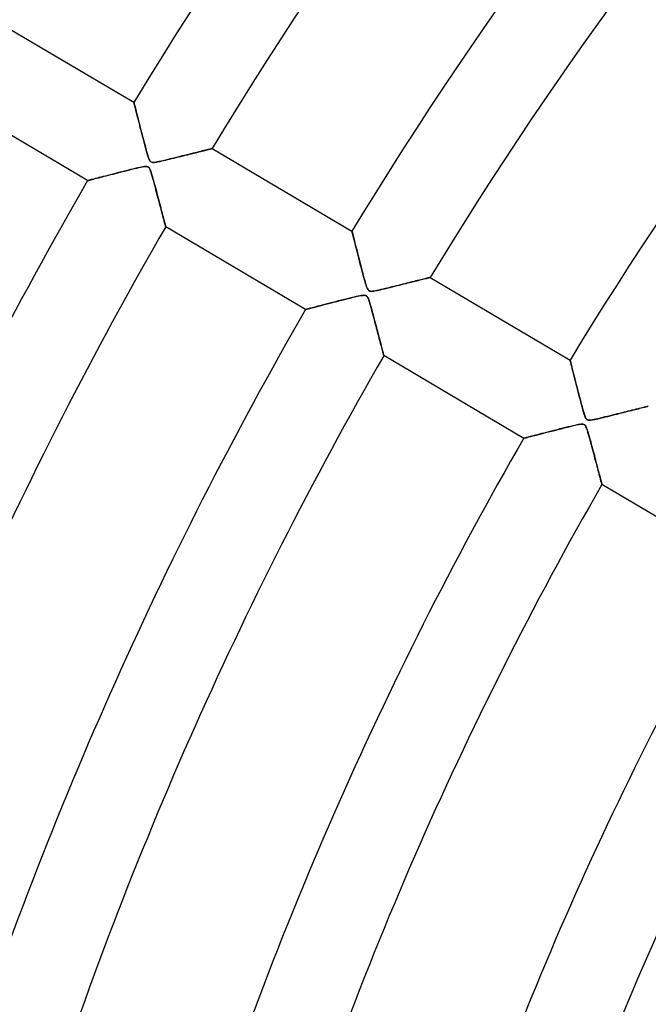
# Model space of a CAD drawing. Header units: millimetres. Extents: x -635 to 635, y -635 to 635.
# Tile 19 of 53: x -421 to -352, y 148 to 257. Entities that reach past the tile are written whole.
import ezdxf

# ---------------------------------------------------------------- set-up
doc = ezdxf.new("R2010")
doc.units = ezdxf.units.MM
doc.layers.add('HIDDEN', color=7, linetype='Continuous')
doc.layers.add('THICK', color=7, linetype='Continuous')

msp = doc.modelspace()

# ---------------------------------------------------------------- linework, layer by layer
at = {"layer": 'HIDDEN'}
for p, q in [((-424.24, 256.7), (-408.88, 247.62)), ((-413.97, 239.01), (-429.33, 248.1)), ((-408.88, 247.61), (-408.88, 247.62)), ((-408.88, 247.62), (-408.88, 247.61)), ((-408.87, 247.57), (-408.88, 247.61)), ((-408.88, 247.61), (-408.87, 247.58)), ((-408.87, 247.58), (-408.86, 247.52)), ((-408.85, 247.52), (-408.87, 247.57)), ((-408.86, 247.52), (-408.84, 247.45)), ((-408.83, 247.44), (-408.85, 247.52)), ((-408.84, 247.45), (-408.81, 247.35)), ((-408.81, 247.34), (-408.83, 247.44)), ((-408.81, 247.35), (-408.78, 247.24)), ((-408.78, 247.22), (-408.81, 247.34)), ((-408.78, 247.24), (-408.75, 247.11)), ((-408.74, 247.09), (-408.78, 247.22)), ((-408.75, 247.11), (-408.71, 246.96)), ((-408.71, 246.93), (-408.74, 247.09)), ((-408.71, 246.96), (-408.67, 246.8)), ((-408.66, 246.76), (-408.71, 246.93)), ((-408.67, 246.8), (-408.63, 246.62)), ((-408.61, 246.57), (-408.66, 246.76)), ((-408.63, 246.62), (-408.58, 246.43)), ((-408.56, 246.37), (-408.61, 246.57)), ((-408.58, 246.43), (-408.53, 246.23)), ((-408.51, 246.14), (-408.56, 246.37)), ((-408.53, 246.23), (-408.47, 246.01)), ((-408.45, 245.91), (-408.51, 246.14)), ((-408.47, 246.01), (-408.42, 245.79)), ((-408.38, 245.65), (-408.45, 245.91)), ((-408.42, 245.79), (-408.36, 245.56)), ((-408.31, 245.39), (-408.38, 245.65)), ((-408.36, 245.56), (-408.3, 245.32)), ((-408.24, 245.11), (-408.31, 245.39)), ((-408.3, 245.32), (-408.23, 245.07)), ((-408.17, 244.82), (-408.24, 245.11)), ((-408.23, 245.07), (-408.17, 244.82)), ((-408.09, 244.52), (-408.17, 244.82)), ((-408.17, 244.82), (-408.1, 244.56)), ((-408.1, 244.56), (-408.04, 244.3)), ((-408.01, 244.21), (-408.09, 244.52)), ((-408.04, 244.3), (-407.97, 244.04)), ((-407.93, 243.89), (-408.01, 244.21)), ((-407.97, 244.04), (-407.9, 243.77)), ((-407.84, 243.56), (-407.93, 243.89)), ((-407.9, 243.77), (-407.83, 243.51)), ((-407.76, 243.24), (-407.84, 243.56)), ((-407.83, 243.51), (-407.76, 243.25)), ((-407.76, 243.25), (-407.69, 242.98)), ((-407.68, 242.93), (-407.76, 243.24)), ((-407.69, 242.98), (-407.62, 242.72)), ((-407.6, 242.64), (-407.68, 242.93)), ((-407.62, 242.72), (-407.55, 242.47)), ((-407.53, 242.37), (-407.6, 242.64)), ((-407.55, 242.47), (-407.48, 242.22)), ((-400.53, 242.48), (-400.63, 242.45)), ((-400.6, 242.46), (-400.51, 242.48)), ((-400.44, 242.5), (-400.53, 242.48)), ((-400.51, 242.48), (-400.43, 242.5)), ((-400.38, 242.52), (-400.44, 242.5)), ((-400.43, 242.5), (-400.37, 242.52)), ((-400.33, 242.53), (-400.38, 242.52)), ((-400.37, 242.52), (-400.33, 242.53)), ((-400.3, 242.54), (-400.33, 242.53)), ((-400.33, 242.53), (-400.3, 242.54)), ((-400.29, 242.54), (-400.3, 242.54)), ((-400.3, 242.54), (-400.29, 242.54)), ((-400.29, 242.54), (-384.93, 233.45)), ((-407.46, 242.12), (-407.53, 242.37)), ((-407.48, 242.22), (-407.42, 241.99)), ((-407.39, 241.9), (-407.46, 242.12)), ((-407.42, 241.99), (-407.36, 241.78)), ((-407.33, 241.71), (-407.39, 241.9)), ((-407.36, 241.78), (-407.3, 241.6)), ((-407.28, 241.55), (-407.33, 241.71)), ((-407.3, 241.6), (-407.24, 241.44)), ((-407.22, 241.4), (-407.28, 241.55)), ((-407.24, 241.44), (-407.19, 241.32)), ((-407.16, 241.27), (-407.22, 241.4)), ((-404.88, 241.39), (-405.15, 241.33)), ((-404.96, 241.37), (-404.73, 241.43)), ((-404.62, 241.46), (-404.88, 241.39)), ((-404.73, 241.43), (-404.48, 241.49)), ((-404.35, 241.52), (-404.62, 241.46)), ((-404.48, 241.49), (-404.22, 241.56)), ((-404.09, 241.59), (-404.35, 241.52)), ((-404.22, 241.56), (-403.96, 241.62)), ((-403.83, 241.65), (-404.09, 241.59)), ((-403.96, 241.62), (-403.71, 241.68)), ((-403.58, 241.72), (-403.83, 241.65)), ((-403.71, 241.68), (-403.47, 241.74)), ((-403.33, 241.78), (-403.58, 241.72)), ((-403.47, 241.74), (-403.23, 241.8)), ((-403.08, 241.84), (-403.33, 241.78)), ((-403.23, 241.8), (-403, 241.86)), ((-402.84, 241.9), (-403.08, 241.84)), ((-403, 241.86), (-402.77, 241.92)), ((-402.61, 241.96), (-402.84, 241.9)), ((-402.77, 241.92), (-402.55, 241.97)), ((-402.38, 242.02), (-402.61, 241.96)), ((-402.55, 241.97), (-402.34, 242.02)), ((-402.16, 242.07), (-402.38, 242.02)), ((-402.34, 242.02), (-402.14, 242.08)), ((-401.95, 242.12), (-402.16, 242.07)), ((-402.14, 242.08), (-401.95, 242.12)), ((-401.75, 242.17), (-401.95, 242.12)), ((-401.95, 242.12), (-401.76, 242.17)), ((-401.76, 242.17), (-401.58, 242.22)), ((-401.55, 242.22), (-401.75, 242.17)), ((-401.58, 242.22), (-401.41, 242.26)), ((-401.37, 242.27), (-401.55, 242.22)), ((-401.41, 242.26), (-401.25, 242.3)), ((-401.19, 242.31), (-401.37, 242.27)), ((-401.25, 242.3), (-401.1, 242.34)), ((-401.03, 242.35), (-401.19, 242.31)), ((-401.1, 242.34), (-400.96, 242.37)), ((-400.88, 242.39), (-401.03, 242.35)), ((-400.96, 242.37), (-400.83, 242.41)), ((-400.75, 242.42), (-400.88, 242.39)), ((-400.83, 242.41), (-400.71, 242.44)), ((-400.63, 242.45), (-400.75, 242.42)), ((-400.71, 242.44), (-400.6, 242.46)), ((-409.07, 240.27), (-408.82, 240.33)), ((-408.72, 240.36), (-408.99, 240.29)), ((-408.82, 240.33), (-408.56, 240.39)), ((-408.47, 240.41), (-408.72, 240.36)), ((-408.56, 240.39), (-408.33, 240.44)), ((-408.24, 240.46), (-408.47, 240.41)), ((-408.33, 240.44), (-408.12, 240.49)), ((-408.05, 240.5), (-408.24, 240.46)), ((-408.12, 240.49), (-407.93, 240.53)), ((-407.88, 240.53), (-408.05, 240.5)), ((-407.93, 240.53), (-407.77, 240.55)), ((-407.72, 240.56), (-407.88, 240.53)), ((-407.77, 240.55), (-407.64, 240.57)), ((-407.58, 240.57), (-407.72, 240.56)), ((-407.64, 240.57), (-407.53, 240.57)), ((-407.46, 240.56), (-407.58, 240.57)), ((-407.53, 240.57), (-407.44, 240.56)), ((-407.36, 240.54), (-407.46, 240.56)), ((-407.44, 240.56), (-407.37, 240.54)), ((-407.37, 240.54), (-407.3, 240.51)), ((-407.28, 240.5), (-407.36, 240.54)), ((-407.3, 240.51), (-407.25, 240.47)), ((-407.21, 240.43), (-407.28, 240.5)), ((-407.25, 240.47), (-407.2, 240.41)), ((-407.15, 240.33), (-407.21, 240.43)), ((-407.2, 240.41), (-407.15, 240.34)), ((-407.19, 241.32), (-407.14, 241.23)), ((-407.1, 241.17), (-407.16, 241.27)), ((-407.15, 240.34), (-407.11, 240.24)), ((-407.09, 240.21), (-407.15, 240.33)), ((-407.14, 241.23), (-407.09, 241.15)), ((-407.04, 241.09), (-407.1, 241.17)), ((-407.09, 241.15), (-407.04, 241.1)), ((-407.04, 241.1), (-406.98, 241.06)), ((-406.96, 241.05), (-407.04, 241.09)), ((-406.98, 241.06), (-406.92, 241.03)), ((-406.87, 241.02), (-406.96, 241.05)), ((-406.92, 241.03), (-406.84, 241.01)), ((-406.75, 241.01), (-406.87, 241.02)), ((-406.84, 241.01), (-406.76, 241.01)), ((-406.76, 241.01), (-406.65, 241.01)), ((-406.62, 241.02), (-406.75, 241.01)), ((-406.65, 241.01), (-406.53, 241.03)), ((-406.47, 241.04), (-406.62, 241.02)), ((-406.53, 241.03), (-406.41, 241.05)), ((-406.31, 241.06), (-406.47, 241.04)), ((-406.41, 241.05), (-406.28, 241.07)), ((-406.12, 241.1), (-406.31, 241.06)), ((-406.28, 241.07), (-406.14, 241.1)), ((-406.14, 241.1), (-405.98, 241.13)), ((-405.9, 241.15), (-406.12, 241.1)), ((-405.98, 241.13), (-405.81, 241.17)), ((-405.67, 241.2), (-405.9, 241.15)), ((-405.81, 241.17), (-405.61, 241.22)), ((-405.42, 241.26), (-405.67, 241.2)), ((-405.61, 241.22), (-405.41, 241.26)), ((-405.15, 241.33), (-405.42, 241.26)), ((-405.41, 241.26), (-405.19, 241.32)), ((-405.19, 241.32), (-404.96, 241.37)), ((-413.31, 239.18), (-413.15, 239.23)), ((-413.11, 239.24), (-413.28, 239.19)), ((-413.15, 239.23), (-412.97, 239.27)), ((-412.92, 239.29), (-413.11, 239.24)), ((-412.97, 239.27), (-412.78, 239.32)), ((-412.72, 239.34), (-412.92, 239.29)), ((-412.78, 239.32), (-412.58, 239.37)), ((-412.5, 239.4), (-412.72, 239.34)), ((-412.58, 239.37), (-412.37, 239.43)), ((-412.26, 239.46), (-412.5, 239.4)), ((-412.37, 239.43), (-412.14, 239.49)), ((-412.01, 239.52), (-412.26, 239.46)), ((-412.14, 239.49), (-411.91, 239.55)), ((-411.74, 239.59), (-412.01, 239.52)), ((-411.91, 239.55), (-411.67, 239.61)), ((-411.46, 239.66), (-411.74, 239.59)), ((-411.67, 239.61), (-411.43, 239.67)), ((-411.18, 239.74), (-411.46, 239.66)), ((-411.43, 239.67), (-411.17, 239.74)), ((-410.88, 239.81), (-411.18, 239.74)), ((-411.17, 239.74), (-410.91, 239.8)), ((-410.91, 239.8), (-410.65, 239.87)), ((-410.56, 239.89), (-410.88, 239.81)), ((-410.65, 239.87), (-410.39, 239.94)), ((-410.24, 239.98), (-410.56, 239.89)), ((-410.39, 239.94), (-410.13, 240.01)), ((-409.91, 240.06), (-410.24, 239.98)), ((-410.13, 240.01), (-409.86, 240.07)), ((-409.59, 240.14), (-409.91, 240.06)), ((-409.86, 240.07), (-409.6, 240.14)), ((-409.6, 240.14), (-409.34, 240.2)), ((-409.28, 240.22), (-409.59, 240.14)), ((-409.34, 240.2), (-409.07, 240.27)), ((-408.99, 240.29), (-409.28, 240.22)), ((-407.11, 240.24), (-407.06, 240.13)), ((-407.04, 240.08), (-407.09, 240.21)), ((-407.06, 240.13), (-407.02, 240.02)), ((-406.99, 239.92), (-407.04, 240.08)), ((-407.02, 240.02), (-406.98, 239.89)), ((-406.93, 239.73), (-406.99, 239.92)), ((-406.98, 239.89), (-406.94, 239.75)), ((-406.94, 239.75), (-406.89, 239.6)), ((-406.87, 239.52), (-406.93, 239.73)), ((-406.89, 239.6), (-406.84, 239.43)), ((-406.8, 239.29), (-406.87, 239.52)), ((-406.84, 239.43), (-406.78, 239.24)), ((-406.73, 239.04), (-406.8, 239.29)), ((-406.78, 239.24), (-406.73, 239.03)), ((-413.97, 239.01), (-413.96, 239.02)), ((-413.96, 239.02), (-413.97, 239.01)), ((-413.96, 239.02), (-413.93, 239.02)), ((-413.92, 239.02), (-413.96, 239.02)), ((-413.93, 239.02), (-413.87, 239.04)), ((-413.87, 239.04), (-413.92, 239.02)), ((-413.87, 239.04), (-413.8, 239.06)), ((-413.79, 239.06), (-413.87, 239.04)), ((-413.8, 239.06), (-413.7, 239.08)), ((-413.69, 239.09), (-413.79, 239.06)), ((-413.7, 239.08), (-413.59, 239.11)), ((-413.57, 239.12), (-413.69, 239.09)), ((-413.59, 239.11), (-413.46, 239.15)), ((-413.44, 239.15), (-413.57, 239.12)), ((-413.46, 239.15), (-413.31, 239.18)), ((-413.28, 239.19), (-413.44, 239.15)), ((-406.66, 238.78), (-406.73, 239.04)), ((-406.73, 239.03), (-406.67, 238.82)), ((-406.67, 238.82), (-406.61, 238.59)), ((-406.59, 238.51), (-406.66, 238.78)), ((-406.61, 238.59), (-406.54, 238.35)), ((-406.52, 238.24), (-406.59, 238.51)), ((-406.54, 238.35), (-406.48, 238.11)), ((-406.45, 237.98), (-406.52, 238.24)), ((-406.48, 238.11), (-406.41, 237.85)), ((-406.38, 237.72), (-406.45, 237.98)), ((-406.41, 237.85), (-406.34, 237.6)), ((-406.31, 237.46), (-406.38, 237.72)), ((-406.34, 237.6), (-406.28, 237.34)), ((-406.24, 237.21), (-406.31, 237.46)), ((-406.28, 237.34), (-406.21, 237.1)), ((-406.18, 236.96), (-406.24, 237.21)), ((-406.21, 237.1), (-406.15, 236.86)), ((-406.11, 236.72), (-406.18, 236.96)), ((-406.15, 236.86), (-406.09, 236.63)), ((-406.05, 236.48), (-406.11, 236.72)), ((-406.09, 236.63), (-406.03, 236.41)), ((-405.99, 236.24), (-406.05, 236.48)), ((-406.03, 236.41), (-405.97, 236.19)), ((-405.93, 236.02), (-405.99, 236.24)), ((-405.97, 236.19), (-405.92, 235.98)), ((-405.87, 235.8), (-405.93, 236.02)), ((-405.92, 235.98), (-405.87, 235.78)), ((-405.82, 235.59), (-405.87, 235.8)), ((-405.87, 235.78), (-405.81, 235.59)), ((-405.76, 235.38), (-405.82, 235.59)), ((-405.81, 235.59), (-405.77, 235.4)), ((-405.77, 235.4), (-405.72, 235.22)), ((-405.71, 235.19), (-405.76, 235.38)), ((-405.72, 235.22), (-405.67, 235.05)), ((-405.66, 235.01), (-405.71, 235.19)), ((-405.67, 235.05), (-405.63, 234.89)), ((-405.62, 234.83), (-405.66, 235.01)), ((-405.63, 234.89), (-405.59, 234.74)), ((-405.57, 234.67), (-405.62, 234.83)), ((-405.59, 234.74), (-405.55, 234.6)), ((-405.54, 234.52), (-405.57, 234.67)), ((-405.55, 234.6), (-405.52, 234.47)), ((-405.5, 234.39), (-405.54, 234.52)), ((-405.52, 234.47), (-405.49, 234.35)), ((-405.47, 234.27), (-405.5, 234.39)), ((-405.49, 234.35), (-405.46, 234.24)), ((-405.44, 234.17), (-405.47, 234.27)), ((-405.46, 234.24), (-405.44, 234.15)), ((-405.42, 234.09), (-405.44, 234.17)), ((-405.44, 234.15), (-405.42, 234.07)), ((-405.4, 234.02), (-405.42, 234.09)), ((-405.42, 234.07), (-405.4, 234.01)), ((-405.39, 233.97), (-405.4, 234.02)), ((-405.4, 234.01), (-405.39, 233.97)), ((-405.39, 233.97), (-405.38, 233.94)), ((-405.38, 233.94), (-405.39, 233.97)), ((-405.38, 233.94), (-405.38, 233.93)), ((-405.38, 233.93), (-405.38, 233.94)), ((-390.02, 224.85), (-405.38, 233.93)), ((-384.92, 233.44), (-384.93, 233.45)), ((-384.93, 233.45), (-384.92, 233.44)), ((-384.91, 233.39), (-384.92, 233.44)), ((-384.92, 233.44), (-384.91, 233.38)), ((-384.89, 233.31), (-384.91, 233.39)), ((-384.91, 233.38), (-384.88, 233.28)), ((-384.87, 233.21), (-384.89, 233.31)), ((-384.88, 233.28), (-384.85, 233.15)), ((-384.83, 233.07), (-384.87, 233.21)), ((-384.85, 233.15), (-384.81, 232.98)), ((-384.79, 232.92), (-384.83, 233.07)), ((-384.81, 232.98), (-384.76, 232.78)), ((-384.75, 232.75), (-384.79, 232.92)), ((-384.76, 232.78), (-384.7, 232.56)), ((-384.7, 232.55), (-384.75, 232.75)), ((-384.7, 232.56), (-384.64, 232.31)), ((-384.65, 232.34), (-384.7, 232.55)), ((-384.59, 232.12), (-384.65, 232.34)), ((-384.64, 232.31), (-384.57, 232.03)), ((-384.53, 231.88), (-384.59, 232.12)), ((-384.57, 232.03), (-384.49, 231.73)), ((-384.47, 231.63), (-384.53, 231.88)), ((-384.49, 231.73), (-384.41, 231.42)), ((-384.4, 231.36), (-384.47, 231.63)), ((-384.41, 231.42), (-384.33, 231.09)), ((-384.33, 231.08), (-384.4, 231.36)), ((-384.33, 231.09), (-384.24, 230.74)), ((-384.25, 230.78), (-384.33, 231.08)), ((-384.17, 230.48), (-384.25, 230.78)), ((-384.24, 230.74), (-384.15, 230.39)), ((-384.09, 230.16), (-384.17, 230.48)), ((-384.15, 230.39), (-384.06, 230.03)), ((-384.01, 229.83), (-384.09, 230.16)), ((-384.06, 230.03), (-383.96, 229.67)), ((-383.92, 229.51), (-384.01, 229.83)), ((-383.96, 229.67), (-383.87, 229.3)), ((-383.84, 229.2), (-383.92, 229.51)), ((-383.87, 229.3), (-383.77, 228.94)), ((-383.76, 228.9), (-383.84, 229.2)), ((-383.77, 228.94), (-383.68, 228.58)), ((-383.69, 228.62), (-383.76, 228.9)), ((-383.62, 228.36), (-383.69, 228.62)), ((-383.68, 228.58), (-383.58, 228.22)), ((-383.55, 228.12), (-383.62, 228.36)), ((-383.58, 228.22), (-383.49, 227.89)), ((-383.49, 227.9), (-383.55, 228.12)), ((-383.43, 227.7), (-383.49, 227.9)), ((-383.49, 227.89), (-383.4, 227.6)), ((-383.38, 227.53), (-383.43, 227.7)), ((-383.4, 227.6), (-383.32, 227.35)), ((-383.32, 227.37), (-383.38, 227.53)), ((-383.27, 227.23), (-383.32, 227.37)), ((-383.32, 227.35), (-383.25, 227.18)), ((-380.55, 227.32), (-380.79, 227.26)), ((-380.72, 227.28), (-380.47, 227.34)), ((-380.3, 227.38), (-380.55, 227.32)), ((-380.47, 227.34), (-380.22, 227.4)), ((-380.06, 227.44), (-380.3, 227.38)), ((-380.22, 227.4), (-379.97, 227.47)), ((-379.83, 227.5), (-380.06, 227.44)), ((-379.97, 227.47), (-379.72, 227.53)), ((-379.59, 227.56), (-379.83, 227.5)), ((-379.72, 227.53), (-379.49, 227.59)), ((-379.36, 227.62), (-379.59, 227.56)), ((-379.49, 227.59), (-379.25, 227.65)), ((-379.14, 227.67), (-379.36, 227.62)), ((-379.25, 227.65), (-379.02, 227.7)), ((-378.92, 227.73), (-379.14, 227.67)), ((-379.02, 227.7), (-378.8, 227.76)), ((-378.7, 227.78), (-378.92, 227.73)), ((-378.8, 227.76), (-378.59, 227.81)), ((-378.49, 227.84), (-378.7, 227.78)), ((-378.59, 227.81), (-378.38, 227.86)), ((-378.29, 227.89), (-378.49, 227.84)), ((-378.38, 227.86), (-378.18, 227.91)), ((-378.09, 227.94), (-378.29, 227.89)), ((-378.18, 227.91), (-377.99, 227.96)), ((-377.9, 227.98), (-378.09, 227.94)), ((-377.99, 227.96), (-377.81, 228.01)), ((-377.72, 228.03), (-377.9, 227.98)), ((-377.81, 228.01), (-377.63, 228.05)), ((-377.54, 228.07), (-377.72, 228.03)), ((-377.63, 228.05), (-377.46, 228.09)), ((-377.38, 228.11), (-377.54, 228.07)), ((-377.46, 228.09), (-377.3, 228.13)), ((-377.22, 228.15), (-377.38, 228.11)), ((-377.3, 228.13), (-377.15, 228.17)), ((-377.08, 228.19), (-377.22, 228.15)), ((-377.15, 228.17), (-377.01, 228.21)), ((-376.94, 228.22), (-377.08, 228.19)), ((-377.01, 228.21), (-376.88, 228.24)), ((-376.82, 228.25), (-376.94, 228.22)), ((-376.88, 228.24), (-376.76, 228.27)), ((-376.71, 228.28), (-376.82, 228.25)), ((-376.76, 228.27), (-376.65, 228.3)), ((-376.61, 228.31), (-376.71, 228.28)), ((-376.65, 228.3), (-376.56, 228.32)), ((-376.53, 228.33), (-376.61, 228.31)), ((-376.56, 228.32), (-376.48, 228.34)), ((-376.46, 228.34), (-376.53, 228.33)), ((-376.48, 228.34), (-376.42, 228.35)), ((-376.41, 228.36), (-376.46, 228.34)), ((-376.42, 228.35), (-376.37, 228.37)), ((-376.37, 228.37), (-376.41, 228.36)), ((-376.35, 228.37), (-376.37, 228.37)), ((-376.37, 228.37), (-376.35, 228.37)), ((-376.34, 228.37), (-376.35, 228.37)), ((-376.35, 228.37), (-376.34, 228.37)), ((-376.34, 228.37), (-360.98, 219.29)), ((-384.78, 226.19), (-384.45, 226.27)), ((-384.46, 226.26), (-384.68, 226.21)), ((-384.26, 226.31), (-384.46, 226.26)), ((-384.45, 226.27), (-384.15, 226.33)), ((-384.08, 226.34), (-384.26, 226.31)), ((-384.15, 226.33), (-383.9, 226.38)), ((-383.91, 226.37), (-384.08, 226.34)), ((-383.76, 226.4), (-383.91, 226.37)), ((-383.9, 226.38), (-383.71, 226.4)), ((-383.64, 226.41), (-383.76, 226.4)), ((-383.71, 226.4), (-383.59, 226.41)), ((-383.54, 226.4), (-383.64, 226.41)), ((-383.59, 226.41), (-383.5, 226.4)), ((-383.46, 226.39), (-383.54, 226.4)), ((-383.5, 226.4), (-383.43, 226.38)), ((-383.39, 226.37), (-383.46, 226.39)), ((-383.43, 226.38), (-383.37, 226.36)), ((-383.33, 226.33), (-383.39, 226.37)), ((-383.37, 226.36), (-383.32, 226.32)), ((-383.28, 226.29), (-383.33, 226.33)), ((-383.32, 226.32), (-383.27, 226.27)), ((-383.23, 226.22), (-383.28, 226.29)), ((-383.22, 227.11), (-383.27, 227.23)), ((-383.27, 226.27), (-383.22, 226.2)), ((-383.25, 227.18), (-383.2, 227.07)), ((-383.17, 227.03), (-383.22, 227.11)), ((-383.2, 227.07), (-383.15, 227)), ((-383.12, 226.96), (-383.17, 227.03)), ((-383.15, 227), (-383.1, 226.94)), ((-383.07, 226.91), (-383.12, 226.96)), ((-383.1, 226.94), (-383.05, 226.9)), ((-383.01, 226.88), (-383.07, 226.91)), ((-383.05, 226.9), (-382.99, 226.87)), ((-382.94, 226.86), (-383.01, 226.88)), ((-382.99, 226.87), (-382.92, 226.85)), ((-382.86, 226.85), (-382.94, 226.86)), ((-382.92, 226.85), (-382.84, 226.85)), ((-382.77, 226.84), (-382.86, 226.85)), ((-382.84, 226.85), (-382.75, 226.85)), ((-382.66, 226.85), (-382.77, 226.84)), ((-382.75, 226.85), (-382.64, 226.86)), ((-382.52, 226.87), (-382.66, 226.85)), ((-382.64, 226.86), (-382.52, 226.87)), ((-382.36, 226.9), (-382.52, 226.87)), ((-382.52, 226.87), (-382.4, 226.89)), ((-382.4, 226.89), (-382.27, 226.92)), ((-382.18, 226.94), (-382.36, 226.9)), ((-382.27, 226.92), (-382.13, 226.95)), ((-381.98, 226.98), (-382.18, 226.94)), ((-382.13, 226.95), (-381.97, 226.98)), ((-381.76, 227.03), (-381.98, 226.98)), ((-381.97, 226.98), (-381.79, 227.02)), ((-381.79, 227.02), (-381.6, 227.07)), ((-381.53, 227.08), (-381.76, 227.03)), ((-381.6, 227.07), (-381.39, 227.12)), ((-381.29, 227.14), (-381.53, 227.08)), ((-381.39, 227.12), (-381.18, 227.17)), ((-381.04, 227.2), (-381.29, 227.14)), ((-381.18, 227.17), (-380.95, 227.22)), ((-380.79, 227.26), (-381.04, 227.2)), ((-380.95, 227.22), (-380.72, 227.28)), ((-389.12, 225.08), (-388.87, 225.15)), ((-388.69, 225.2), (-388.91, 225.14)), ((-388.87, 225.15), (-388.6, 225.22)), ((-388.45, 225.26), (-388.69, 225.2)), ((-388.6, 225.22), (-388.3, 225.3)), ((-388.19, 225.32), (-388.45, 225.26)), ((-388.3, 225.3), (-387.99, 225.38)), ((-387.93, 225.39), (-388.19, 225.32)), ((-387.99, 225.38), (-387.66, 225.46)), ((-387.65, 225.46), (-387.93, 225.39)), ((-387.66, 225.46), (-387.31, 225.55)), ((-387.35, 225.54), (-387.65, 225.46)), ((-387.05, 225.62), (-387.35, 225.54)), ((-387.31, 225.55), (-386.96, 225.64)), ((-386.73, 225.7), (-387.05, 225.62)), ((-386.96, 225.64), (-386.6, 225.73)), ((-386.4, 225.78), (-386.73, 225.7)), ((-386.6, 225.73), (-386.23, 225.83)), ((-386.08, 225.87), (-386.4, 225.78)), ((-386.23, 225.83), (-385.87, 225.92)), ((-385.76, 225.95), (-386.08, 225.87)), ((-385.87, 225.92), (-385.5, 226.01)), ((-385.47, 226.02), (-385.76, 225.95)), ((-385.5, 226.01), (-385.14, 226.1)), ((-385.18, 226.09), (-385.47, 226.02)), ((-384.92, 226.15), (-385.18, 226.09)), ((-385.14, 226.1), (-384.78, 226.19)), ((-384.68, 226.21), (-384.92, 226.15)), ((-383.19, 226.14), (-383.23, 226.22)), ((-383.22, 226.2), (-383.18, 226.12)), ((-383.14, 226.04), (-383.19, 226.14)), ((-383.18, 226.12), (-383.13, 226.02)), ((-383.09, 225.91), (-383.14, 226.04)), ((-383.13, 226.02), (-383.09, 225.91)), ((-383.09, 225.91), (-383.05, 225.8)), ((-383.04, 225.75), (-383.09, 225.91)), ((-383.05, 225.8), (-383.01, 225.67)), ((-382.98, 225.58), (-383.04, 225.75)), ((-383.01, 225.67), (-382.97, 225.53)), ((-382.92, 225.38), (-382.98, 225.58)), ((-382.97, 225.53), (-382.92, 225.37)), ((-382.86, 225.17), (-382.92, 225.38)), ((-382.92, 225.37), (-382.87, 225.2)), ((-382.87, 225.2), (-382.82, 225.01)), ((-382.8, 224.94), (-382.86, 225.17)), ((-390.02, 224.85), (-390, 224.85)), ((-390, 224.85), (-390.02, 224.85)), ((-390, 224.85), (-389.94, 224.87)), ((-389.95, 224.86), (-390, 224.85)), ((-389.88, 224.88), (-389.95, 224.86)), ((-389.94, 224.87), (-389.85, 224.89)), ((-389.77, 224.91), (-389.88, 224.88)), ((-389.85, 224.89), (-389.71, 224.93)), ((-389.64, 224.95), (-389.77, 224.91)), ((-389.71, 224.93), (-389.55, 224.97)), ((-389.49, 224.99), (-389.64, 224.95)), ((-389.55, 224.97), (-389.35, 225.02)), ((-389.31, 225.03), (-389.49, 224.99)), ((-389.35, 225.02), (-389.12, 225.08)), ((-389.12, 225.08), (-389.31, 225.03)), ((-388.91, 225.14), (-389.12, 225.08)), ((-382.82, 225.01), (-382.76, 224.81)), ((-382.73, 224.7), (-382.8, 224.94)), ((-382.76, 224.81), (-382.7, 224.59)), ((-382.67, 224.46), (-382.73, 224.7)), ((-382.7, 224.59), (-382.64, 224.37)), ((-382.6, 224.21), (-382.67, 224.46)), ((-382.64, 224.37), (-382.58, 224.13)), ((-382.53, 223.96), (-382.6, 224.21)), ((-382.58, 224.13), (-382.51, 223.89)), ((-382.47, 223.72), (-382.53, 223.96)), ((-382.51, 223.89), (-382.45, 223.64)), ((-382.41, 223.48), (-382.47, 223.72)), ((-382.45, 223.64), (-382.38, 223.39)), ((-382.34, 223.24), (-382.41, 223.48)), ((-382.38, 223.39), (-382.32, 223.14)), ((-382.28, 223.01), (-382.34, 223.24)), ((-382.32, 223.14), (-382.25, 222.9)), ((-382.22, 222.78), (-382.28, 223.01)), ((-382.25, 222.9), (-382.19, 222.67)), ((-382.16, 222.56), (-382.22, 222.78)), ((-382.19, 222.67), (-382.13, 222.45)), ((-382.11, 222.34), (-382.16, 222.56)), ((-382.13, 222.45), (-382.08, 222.23)), ((-382.05, 222.12), (-382.11, 222.34)), ((-382.08, 222.23), (-382.02, 222.01)), ((-381.99, 221.92), (-382.05, 222.12)), ((-382.02, 222.01), (-381.97, 221.81)), ((-381.94, 221.71), (-381.99, 221.92)), ((-381.97, 221.81), (-381.91, 221.61)), ((-381.89, 221.52), (-381.94, 221.71)), ((-381.91, 221.61), (-381.86, 221.42)), ((-381.84, 221.33), (-381.89, 221.52)), ((-381.86, 221.42), (-381.81, 221.23)), ((-381.79, 221.14), (-381.84, 221.33)), ((-381.81, 221.23), (-381.77, 221.06)), ((-381.75, 220.97), (-381.79, 221.14)), ((-381.77, 221.06), (-381.72, 220.89)), ((-381.7, 220.8), (-381.75, 220.97)), ((-381.72, 220.89), (-381.68, 220.73)), ((-381.66, 220.65), (-381.7, 220.8)), ((-381.68, 220.73), (-381.64, 220.58)), ((-381.62, 220.5), (-381.66, 220.65)), ((-381.64, 220.58), (-381.6, 220.44)), ((-381.59, 220.37), (-381.62, 220.5)), ((-381.6, 220.44), (-381.57, 220.31)), ((-381.55, 220.25), (-381.59, 220.37)), ((-381.57, 220.31), (-381.54, 220.19)), ((-381.53, 220.14), (-381.55, 220.25)), ((-381.54, 220.19), (-381.51, 220.08)), ((-381.5, 220.04), (-381.53, 220.14)), ((-381.51, 220.08), (-381.49, 219.99)), ((-381.48, 219.96), (-381.5, 220.04)), ((-381.49, 219.99), (-381.47, 219.91)), ((-381.46, 219.89), (-381.48, 219.96)), ((-381.47, 219.91), (-381.45, 219.85)), ((-381.45, 219.84), (-381.46, 219.89)), ((-381.45, 219.85), (-381.44, 219.8)), ((-381.44, 219.8), (-381.45, 219.84)), ((-381.44, 219.8), (-381.43, 219.78)), ((-381.43, 219.77), (-381.44, 219.8)), ((-381.43, 219.78), (-381.43, 219.77)), ((-366.07, 210.68), (-381.43, 219.77)), ((-381.43, 219.77), (-381.43, 219.77)), ((-360.97, 219.28), (-360.98, 219.29)), ((-360.98, 219.29), (-360.97, 219.27)), ((-360.96, 219.24), (-360.97, 219.28)), ((-360.97, 219.27), (-360.96, 219.23)), ((-360.95, 219.18), (-360.96, 219.24)), ((-360.96, 219.23), (-360.94, 219.15)), ((-360.93, 219.1), (-360.95, 219.18)), ((-360.94, 219.15), (-360.91, 219.03)), ((-360.9, 218.99), (-360.93, 219.1)), ((-360.91, 219.03), (-360.88, 218.89)), ((-360.87, 218.87), (-360.9, 218.99)), ((-360.88, 218.89), (-360.83, 218.72)), ((-360.84, 218.73), (-360.87, 218.87)), ((-360.8, 218.58), (-360.84, 218.73)), ((-360.83, 218.72), (-360.78, 218.52)), ((-360.75, 218.41), (-360.8, 218.58)), ((-360.78, 218.52), (-360.73, 218.3)), ((-360.71, 218.22), (-360.75, 218.41)), ((-360.73, 218.3), (-360.67, 218.06)), ((-360.65, 218.01), (-360.71, 218.22)), ((-360.67, 218.06), (-360.6, 217.79)), ((-360.6, 217.79), (-360.65, 218.01)), ((-360.54, 217.56), (-360.6, 217.79)), ((-360.6, 217.79), (-360.53, 217.51)), ((-360.48, 217.32), (-360.54, 217.56)), ((-360.53, 217.51), (-360.45, 217.21)), ((-360.41, 217.06), (-360.48, 217.32)), ((-360.45, 217.21), (-360.37, 216.89)), ((-360.34, 216.79), (-360.41, 217.06)), ((-360.37, 216.89), (-360.29, 216.56)), ((-360.27, 216.51), (-360.34, 216.79)), ((-360.29, 216.56), (-360.2, 216.23)), ((-360.2, 216.22), (-360.27, 216.51)), ((-360.2, 216.23), (-360.11, 215.88)), ((-360.12, 215.93), (-360.2, 216.22)), ((-360.04, 215.62), (-360.12, 215.93)), ((-360.11, 215.88), (-360.02, 215.54)), ((-359.96, 215.31), (-360.04, 215.62)), ((-360.02, 215.54), (-359.93, 215.19)), ((-359.88, 215), (-359.96, 215.31)), ((-359.93, 215.19), (-359.84, 214.84)), ((-359.8, 214.7), (-359.88, 215)), ((-359.84, 214.84), (-359.75, 214.49)), ((-359.73, 214.41), (-359.8, 214.7)), ((-359.75, 214.49), (-359.65, 214.15)), ((-359.65, 214.14), (-359.73, 214.41)), ((-359.65, 214.15), (-359.56, 213.82)), ((-359.58, 213.9), (-359.65, 214.14)), ((-359.52, 213.67), (-359.58, 213.9)), ((-359.56, 213.82), (-359.48, 213.52)), ((-359.46, 213.48), (-359.52, 213.67)), ((-359.48, 213.52), (-359.4, 213.27)), ((-359.41, 213.31), (-359.46, 213.48)), ((-359.36, 213.17), (-359.41, 213.31)), ((-359.4, 213.27), (-359.32, 213.07)), ((-356.33, 213.22), (-356.07, 213.29)), ((-356.06, 213.29), (-356.32, 213.23)), ((-356.07, 213.29), (-355.82, 213.35)), ((-355.8, 213.36), (-356.06, 213.29)), ((-355.82, 213.35), (-355.57, 213.41)), ((-355.54, 213.42), (-355.8, 213.36)), ((-355.57, 213.41), (-355.33, 213.47)), ((-355.29, 213.48), (-355.54, 213.42)), ((-355.33, 213.47), (-355.09, 213.53)), ((-355.05, 213.54), (-355.29, 213.48)), ((-355.09, 213.53), (-354.86, 213.59)), ((-354.81, 213.6), (-355.05, 213.54)), ((-354.86, 213.59), (-354.64, 213.65)), ((-354.58, 213.66), (-354.81, 213.6)), ((-354.64, 213.65), (-354.43, 213.7)), ((-354.36, 213.72), (-354.58, 213.66)), ((-354.43, 213.7), (-354.22, 213.75)), ((-354.14, 213.77), (-354.36, 213.72)), ((-354.22, 213.75), (-354.02, 213.8)), ((-353.94, 213.82), (-354.14, 213.77)), ((-354.02, 213.8), (-353.83, 213.85)), ((-353.74, 213.87), (-353.94, 213.82)), ((-353.83, 213.85), (-353.65, 213.89)), ((-353.55, 213.92), (-353.74, 213.87)), ((-353.65, 213.89), (-353.47, 213.94)), ((-353.38, 213.96), (-353.55, 213.92)), ((-353.47, 213.94), (-353.3, 213.98)), ((-353.21, 214), (-353.38, 213.96)), ((-353.3, 213.98), (-353.15, 214.02)), ((-353.06, 214.04), (-353.21, 214)), ((-353.15, 214.02), (-353, 214.06)), ((-352.92, 214.08), (-353.06, 214.04)), ((-353, 214.06), (-352.87, 214.09)), ((-352.8, 214.11), (-352.92, 214.08)), ((-352.87, 214.09), (-352.75, 214.12)), ((-352.69, 214.13), (-352.8, 214.11)), ((-352.75, 214.12), (-352.64, 214.15)), ((-352.6, 214.16), (-352.69, 214.13)), ((-352.64, 214.15), (-352.55, 214.17)), ((-352.52, 214.18), (-352.6, 214.16)), ((-352.55, 214.17), (-352.48, 214.19)), ((-352.46, 214.19), (-352.52, 214.18)), ((-352.48, 214.19), (-352.43, 214.2)), ((-352.42, 214.2), (-352.46, 214.19)), ((-352.43, 214.2), (-352.4, 214.21)), ((-352.39, 214.21), (-352.42, 214.2)), ((-352.4, 214.21), (-352.39, 214.21)), ((-352.39, 214.21), (-352.39, 214.21)), ((-360.25, 212.16), (-360.45, 212.11)), ((-360.29, 212.15), (-360.03, 212.2)), ((-360.07, 212.19), (-360.25, 212.16)), ((-359.92, 212.22), (-360.07, 212.19)), ((-360.03, 212.2), (-359.82, 212.23)), ((-359.8, 212.23), (-359.92, 212.22)), ((-359.82, 212.23), (-359.68, 212.24)), ((-359.69, 212.24), (-359.8, 212.23)), ((-359.6, 212.24), (-359.69, 212.24)), ((-359.68, 212.24), (-359.58, 212.24)), ((-359.52, 212.23), (-359.6, 212.24)), ((-359.58, 212.24), (-359.51, 212.23)), ((-359.46, 212.21), (-359.52, 212.23)), ((-359.51, 212.23), (-359.45, 212.21)), ((-359.41, 212.18), (-359.46, 212.21)), ((-359.45, 212.21), (-359.39, 212.18)), ((-359.36, 212.15), (-359.41, 212.18)), ((-359.39, 212.18), (-359.34, 212.13)), ((-359.31, 213.05), (-359.36, 213.17)), ((-359.32, 213.07), (-359.27, 212.94)), ((-359.27, 212.95), (-359.31, 213.05)), ((-359.23, 212.87), (-359.27, 212.95)), ((-359.27, 212.94), (-359.22, 212.86)), ((-359.18, 212.81), (-359.23, 212.87)), ((-359.22, 212.86), (-359.17, 212.8)), ((-359.13, 212.76), (-359.18, 212.81)), ((-359.17, 212.8), (-359.12, 212.76)), ((-359.08, 212.73), (-359.13, 212.76)), ((-359.12, 212.76), (-359.07, 212.72)), ((-359.03, 212.7), (-359.08, 212.73)), ((-359.07, 212.72), (-359.01, 212.7)), ((-358.96, 212.69), (-359.03, 212.7)), ((-359.01, 212.7), (-358.94, 212.69)), ((-358.89, 212.68), (-358.96, 212.69)), ((-358.94, 212.69), (-358.85, 212.68)), ((-358.8, 212.68), (-358.89, 212.68)), ((-358.85, 212.68), (-358.75, 212.69)), ((-358.68, 212.69), (-358.8, 212.68)), ((-358.75, 212.69), (-358.64, 212.7)), ((-358.53, 212.71), (-358.68, 212.69)), ((-358.64, 212.7), (-358.52, 212.72)), ((-358.35, 212.75), (-358.53, 212.71)), ((-358.52, 212.72), (-358.39, 212.74)), ((-358.39, 212.74), (-358.25, 212.77)), ((-358.15, 212.79), (-358.35, 212.75)), ((-358.25, 212.77), (-358.09, 212.8)), ((-357.92, 212.84), (-358.15, 212.79)), ((-358.09, 212.8), (-357.92, 212.84)), ((-357.68, 212.9), (-357.92, 212.84)), ((-357.92, 212.84), (-357.73, 212.88)), ((-357.73, 212.88), (-357.53, 212.93)), ((-357.41, 212.96), (-357.68, 212.9)), ((-357.53, 212.93), (-357.31, 212.98)), ((-357.14, 213.03), (-357.41, 212.96)), ((-357.31, 212.98), (-357.08, 213.04)), ((-356.86, 213.09), (-357.14, 213.03)), ((-357.08, 213.04), (-356.84, 213.1)), ((-356.59, 213.16), (-356.86, 213.09)), ((-356.84, 213.1), (-356.59, 213.16)), ((-356.32, 213.23), (-356.59, 213.16)), ((-356.59, 213.16), (-356.33, 213.22)), ((-364.84, 211), (-364.57, 211.07)), ((-364.57, 211.07), (-364.79, 211.02)), ((-364.57, 211.07), (-364.29, 211.15)), ((-364.34, 211.13), (-364.57, 211.07)), ((-364.1, 211.2), (-364.34, 211.13)), ((-364.29, 211.15), (-363.99, 211.22)), ((-363.84, 211.26), (-364.1, 211.2)), ((-363.99, 211.22), (-363.67, 211.31)), ((-363.57, 211.33), (-363.84, 211.26)), ((-363.67, 211.31), (-363.35, 211.39)), ((-363.29, 211.4), (-363.57, 211.33)), ((-363.35, 211.39), (-363.01, 211.48)), ((-363.01, 211.48), (-363.29, 211.4)), ((-363.01, 211.48), (-362.66, 211.56)), ((-362.71, 211.55), (-363.01, 211.48)), ((-362.41, 211.63), (-362.71, 211.55)), ((-362.66, 211.56), (-362.32, 211.65)), ((-362.09, 211.71), (-362.41, 211.63)), ((-362.32, 211.65), (-361.97, 211.74)), ((-361.78, 211.79), (-362.09, 211.71)), ((-361.97, 211.74), (-361.62, 211.83)), ((-361.48, 211.87), (-361.78, 211.79)), ((-361.62, 211.83), (-361.27, 211.92)), ((-361.19, 211.94), (-361.48, 211.87)), ((-361.27, 211.92), (-360.92, 212)), ((-360.92, 212), (-361.19, 211.94)), ((-360.92, 212), (-360.59, 212.08)), ((-360.67, 212.06), (-360.92, 212)), ((-360.45, 212.11), (-360.67, 212.06)), ((-360.59, 212.08), (-360.29, 212.15)), ((-359.31, 212.1), (-359.36, 212.15)), ((-359.34, 212.13), (-359.3, 212.08)), ((-359.27, 212.04), (-359.31, 212.1)), ((-359.3, 212.08), (-359.25, 212)), ((-359.23, 211.95), (-359.27, 212.04)), ((-359.25, 212), (-359.21, 211.91)), ((-359.18, 211.85), (-359.23, 211.95)), ((-359.21, 211.91), (-359.16, 211.81)), ((-359.13, 211.71), (-359.18, 211.85)), ((-359.16, 211.81), (-359.12, 211.69)), ((-359.07, 211.53), (-359.13, 211.71)), ((-359.12, 211.69), (-359.08, 211.57)), ((-359.08, 211.57), (-359.04, 211.44)), ((-359.01, 211.34), (-359.07, 211.53)), ((-359.04, 211.44), (-358.99, 211.28)), ((-358.94, 211.11), (-359.01, 211.34)), ((-358.99, 211.28), (-358.94, 211.11)), ((-358.94, 211.11), (-358.89, 210.92)), ((-358.87, 210.87), (-358.94, 211.11)), ((-366.07, 210.68), (-366.05, 210.69)), ((-366.05, 210.69), (-366.07, 210.68)), ((-366.05, 210.69), (-366, 210.7)), ((-366.02, 210.7), (-366.05, 210.69)), ((-365.96, 210.71), (-366.02, 210.7)), ((-366, 210.7), (-365.92, 210.72)), ((-365.87, 210.73), (-365.96, 210.71)), ((-365.92, 210.72), (-365.81, 210.75)), ((-365.77, 210.76), (-365.87, 210.73)), ((-365.81, 210.75), (-365.67, 210.79)), ((-365.65, 210.79), (-365.77, 210.76)), ((-365.67, 210.79), (-365.5, 210.83)), ((-365.51, 210.83), (-365.65, 210.79)), ((-365.36, 210.87), (-365.51, 210.83)), ((-365.5, 210.83), (-365.3, 210.88)), ((-365.19, 210.91), (-365.36, 210.87)), ((-365.3, 210.88), (-365.08, 210.94)), ((-365, 210.96), (-365.19, 210.91)), ((-365.08, 210.94), (-364.84, 211)), ((-364.79, 211.02), (-365, 210.96)), ((-358.89, 210.92), (-358.83, 210.72)), ((-358.8, 210.61), (-358.87, 210.87)), ((-358.83, 210.72), (-358.77, 210.51)), ((-358.73, 210.34), (-358.8, 210.61)), ((-358.77, 210.51), (-358.71, 210.28)), ((-358.65, 210.06), (-358.73, 210.34)), ((-358.71, 210.28), (-358.65, 210.04)), ((-358.58, 209.79), (-358.65, 210.06)), ((-358.65, 210.04), (-358.58, 209.79)), ((-358.58, 209.79), (-358.51, 209.54)), ((-358.51, 209.52), (-358.58, 209.79)), ((-358.51, 209.54), (-358.45, 209.28)), ((-358.44, 209.26), (-358.51, 209.52)), ((-358.45, 209.28), (-358.38, 209.02)), ((-358.37, 209), (-358.44, 209.26)), ((-358.38, 209.02), (-358.31, 208.78)), ((-358.31, 208.75), (-358.37, 209)), ((-358.31, 208.78), (-358.25, 208.53)), ((-358.24, 208.5), (-358.31, 208.75)), ((-358.25, 208.53), (-358.19, 208.3)), ((-358.18, 208.25), (-358.24, 208.5)), ((-358.19, 208.3), (-358.13, 208.07)), ((-358.11, 208.02), (-358.18, 208.25)), ((-358.13, 208.07), (-358.07, 207.85)), ((-358.05, 207.79), (-358.11, 208.02)), ((-358.07, 207.85), (-358.01, 207.64)), ((-357.99, 207.57), (-358.05, 207.79)), ((-358.01, 207.64), (-357.96, 207.43)), ((-357.94, 207.35), (-357.99, 207.57)), ((-357.96, 207.43), (-357.91, 207.23)), ((-357.88, 207.15), (-357.94, 207.35)), ((-357.91, 207.23), (-357.86, 207.04)), ((-357.83, 206.95), (-357.88, 207.15)), ((-357.86, 207.04), (-357.81, 206.86)), ((-357.78, 206.76), (-357.83, 206.95)), ((-357.81, 206.86), (-357.76, 206.68)), ((-357.74, 206.59), (-357.78, 206.76)), ((-357.76, 206.68), (-357.72, 206.52)), ((-357.69, 206.43), (-357.74, 206.59)), ((-357.72, 206.52), (-357.68, 206.36)), ((-357.65, 206.27), (-357.69, 206.43)), ((-357.68, 206.36), (-357.64, 206.21)), ((-357.62, 206.14), (-357.65, 206.27)), ((-357.64, 206.21), (-357.6, 206.08)), ((-357.59, 206.01), (-357.62, 206.14)), ((-357.6, 206.08), (-357.57, 205.96)), ((-357.56, 205.91), (-357.59, 206.01)), ((-357.57, 205.96), (-357.54, 205.86)), ((-357.53, 205.81), (-357.56, 205.91)), ((-357.54, 205.86), (-357.52, 205.77)), ((-357.51, 205.74), (-357.53, 205.81)), ((-357.52, 205.77), (-357.5, 205.7)), ((-357.5, 205.68), (-357.51, 205.74)), ((-357.5, 205.7), (-357.49, 205.64)), ((-357.49, 205.64), (-357.5, 205.68)), ((-357.49, 205.64), (-357.48, 205.61)), ((-357.48, 205.61), (-357.49, 205.64)), ((-357.48, 205.61), (-357.48, 205.6)), ((-357.48, 205.6), (-357.48, 205.61)), ((-342.12, 196.52), (-357.48, 205.6))]:
    msp.add_line(p, q, dxfattribs=at)
for radius, start, end in [(606.5, 0, 180.00002), (556.5, 0, 180), (551.5, 0, 180), (500, 0, 180), (495, 0, 180), (478.01, 126.2195, 148.8007), (468.04, 126.555, 148.7879), (450.19, 127.115, 148.7636), (440.21, 127.4046, 148.7492), (422.37, 127.8769, 148.7217), (478.01, 149.9993, 161.4131), (468.04, 150.0121, 161.6811), (450.19, 150.0364, 162.1159), (440.21, 150.0508, 162.3325), (422.37, 150.0783, 162.668), (412.38, 150.0947, 162.8244), (394.54, 150.1261, 163.0425), (384.56, 150.145, 163.1269)]:
    msp.add_arc((0, 0), radius, start, end, dxfattribs=at)
at = {"layer": 'THICK'}
for radius in [552.5, 494.99]:
    msp.add_arc((0, 0), radius, 0, 180, dxfattribs=at)
for centre, major_axis, start_param, end_param in [((-223.73, 527.63), (348.07, -277.58), -1.486991, -1.004743), ((-223.54, 527.87), (-348.07, 277.58), 1.654359, 2.13685)]:
    msp.add_ellipse(centre, major_axis=major_axis, ratio=0.987688, start_param=start_param, end_param=end_param, dxfattribs=at)

doc.saveas('drawing.dxf')
